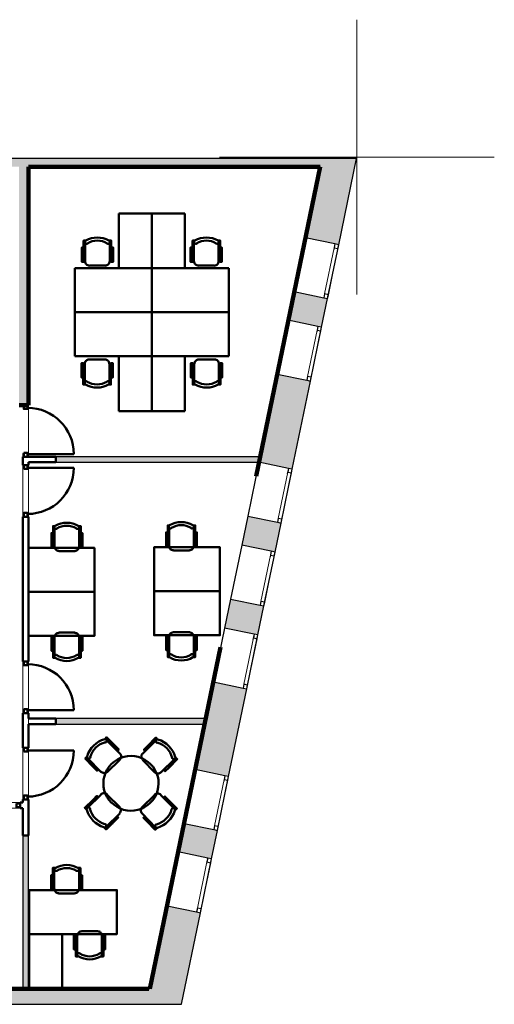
# Model space of a CAD drawing. Header units: metres. Extents: x -1 to 430, y -6 to 34.
# Tile 15 of 15: x 421 to 430, y 13 to 31. Entities that reach past the tile are written whole.
import ezdxf

# ---------------------------------------------------------------- set-up
doc = ezdxf.new("R2010")
doc.units = ezdxf.units.M
for name, pattern in [('CONTINUA', [0]), ('PUNKT', [6.35, 0, -6.35]), ('VERDECKT', [9.525, 6.35, -3.175])]:
    doc.linetypes.add(name, pattern=pattern)
for name, color, linetype, lineweight in [('3D P1 MURS EXISTENTS', 7, 'CONTINUA', 25), ('3D P1 MURS NOUS', 7, 'CONTINUA', 25), ('P1  REVESTIMENT pintat (blau fosc)', 7, 'CONTINUA', 25), ('P1 ESCALES 2D', 7, 'CONTINUA', 25), ('P1 MOBLES', 7, 'CONTINUA', 25), ('P1 REVESTIMENT  enguixat i pintat (lila)', 7, 'CONTINUA', 25)]:
    doc.layers.add(name, color=color, linetype=linetype, lineweight=lineweight)

# ---------------------------------------------------------------- blocks, each defined once
blk = doc.blocks.new('OBJETO_COMPLEJO_2')
at = {"layer": 'P1 MOBLES', "color": 202, "linetype": 'CONTINUA', "lineweight": 50, "transparency": 33554687}
for p, q in [((421.974, 14.94), (421.974, 15.295)), ((422.427, 15.295), (422.427, 14.94)), ((421.949, 15.058), (421.974, 15.058)), ((422.453, 15.058), (422.427, 15.058)), ((422.347, 14.859), (422.055, 14.859)), ((422.474, 14.169), (422.762, 14.169)), ((422.393, 13.738), (422.393, 14.089)), ((422.842, 14.089), (422.842, 13.738)), ((422.368, 13.97), (422.393, 13.97)), ((422.872, 13.97), (422.842, 13.97))]:
    blk.add_line(p, q, dxfattribs=at)
for points in [[(421.949, 15.189), (421.919, 15.189), (421.919, 14.927), (421.949, 14.927), (421.949, 15.321), (421.991, 15.321)], [(421.992, 15.324), (421.988, 15.32), (421.984, 15.315), (421.981, 15.31), (421.979, 15.304), (421.978, 15.298), (421.979, 15.292), (421.981, 15.286), (421.984, 15.28), (421.988, 15.275), (421.992, 15.271), (421.998, 15.268), (422.004, 15.266), (422.01, 15.266), (422.016, 15.266), (422.022, 15.268), (422.027, 15.271)], [(422.382, 15.271), (422.388, 15.268), (422.394, 15.266), (422.4, 15.266), (422.406, 15.266), (422.412, 15.268), (422.417, 15.271), (422.422, 15.275), (422.426, 15.28), (422.429, 15.286), (422.431, 15.292), (422.431, 15.298), (422.431, 15.304), (422.429, 15.31), (422.426, 15.315), (422.422, 15.32), (422.417, 15.324)], [(422.453, 15.189), (422.482, 15.189), (422.482, 14.927), (422.453, 14.927), (422.453, 15.321), (422.414, 15.321)], [(421.978, 14.942), (421.98, 14.926), (421.985, 14.911), (421.992, 14.898), (422.001, 14.886), (422.013, 14.877), (422.026, 14.87), (422.041, 14.865), (422.057, 14.864)], [(422.349, 14.864), (422.365, 14.865), (422.379, 14.87), (422.393, 14.877), (422.404, 14.886), (422.414, 14.898), (422.421, 14.911), (422.426, 14.926), (422.427, 14.942)], [(422.477, 14.17), (422.461, 14.168), (422.447, 14.164), (422.433, 14.156), (422.422, 14.147), (422.412, 14.135), (422.405, 14.122), (422.4, 14.107), (422.399, 14.091)], [(422.843, 14.091), (422.842, 14.107), (422.837, 14.122), (422.83, 14.135), (422.82, 14.147), (422.809, 14.156), (422.795, 14.164), (422.781, 14.168), (422.765, 14.17)], [(422.368, 13.839), (422.334, 13.839), (422.334, 14.102), (422.368, 14.102), (422.368, 13.712), (422.406, 13.712)], [(422.872, 13.839), (422.901, 13.839), (422.901, 14.102), (422.872, 14.102), (422.872, 13.712), (422.829, 13.712)], [(422.443, 13.767), (422.438, 13.77), (422.432, 13.771), (422.426, 13.772), (422.42, 13.771), (422.414, 13.769), (422.409, 13.766), (422.404, 13.762), (422.4, 13.757), (422.397, 13.752), (422.395, 13.746), (422.395, 13.74), (422.395, 13.734), (422.397, 13.728), (422.4, 13.722), (422.404, 13.718), (422.409, 13.714)], [(422.833, 13.714), (422.838, 13.718), (422.842, 13.722), (422.845, 13.728), (422.847, 13.734), (422.847, 13.74), (422.847, 13.746), (422.845, 13.752), (422.842, 13.757), (422.838, 13.762), (422.833, 13.766), (422.828, 13.769), (422.822, 13.771), (422.816, 13.772), (422.81, 13.771), (422.804, 13.77), (422.799, 13.767)]]:
    blk.add_lwpolyline(points, dxfattribs=at)
for points in [[(421.517, 14.118), (423.117, 14.118), (423.117, 14.919), (421.517, 14.919), (421.517, 14.118)], [(422.118, 13.119), (421.517, 13.119), (421.517, 14.118), (422.118, 14.118), (422.118, 13.119)]]:
    blk.add_lwpolyline(points, close=True, dxfattribs=at)
for centre, radius, start, end in [((422.205, 14.959), 0.417, 59.5741, 120.4448), ((422.205, 14.98), 0.34, 58.2582, 121.7646), ((422.621, 14.074), 0.417, 239.5736, 300.4455), ((422.621, 14.053), 0.34, 238.2581, 301.7651)]:
    blk.add_arc(centre, radius, start, end, dxfattribs=at)
blk = doc.blocks.new('OBJETO_COMPLEJO_3')
at = {"layer": 'P1 MOBLES', "color": 202, "linetype": 'CONTINUA', "lineweight": 50, "transparency": 33554687}
for p, q in [((424.066, 21.175), (424.066, 21.526)), ((424.515, 21.526), (424.515, 21.175)), ((424.041, 21.294), (424.066, 21.294)), ((424.544, 21.294), (424.515, 21.294)), ((424.439, 21.095), (424.147, 21.095))]:
    blk.add_line(p, q, dxfattribs=at)
for points in [[(424.041, 21.425), (424.011, 21.425), (424.011, 21.162), (424.041, 21.162), (424.041, 21.552), (424.079, 21.552)], [(424.075, 21.556), (424.07, 21.552), (424.066, 21.547), (424.064, 21.542), (424.062, 21.536), (424.061, 21.53), (424.062, 21.524), (424.063, 21.518), (424.066, 21.512), (424.07, 21.508), (424.075, 21.504), (424.081, 21.501), (424.086, 21.499), (424.092, 21.498), (424.098, 21.499), (424.104, 21.5), (424.11, 21.503)], [(424.465, 21.503), (424.471, 21.5), (424.477, 21.499), (424.483, 21.498), (424.489, 21.499), (424.495, 21.501), (424.5, 21.504), (424.505, 21.508), (424.509, 21.512), (424.512, 21.518), (424.514, 21.524), (424.514, 21.53), (424.514, 21.536), (424.512, 21.542), (424.509, 21.547), (424.505, 21.552), (424.5, 21.556)], [(424.544, 21.425), (424.574, 21.425), (424.574, 21.162), (424.544, 21.162), (424.544, 21.552), (424.502, 21.552)], [(424.065, 21.179), (424.067, 21.163), (424.072, 21.148), (424.079, 21.135), (424.088, 21.123), (424.1, 21.114), (424.113, 21.106), (424.128, 21.102), (424.144, 21.1)], [(424.436, 21.1), (424.452, 21.102), (424.466, 21.106), (424.48, 21.114), (424.491, 21.123), (424.501, 21.135), (424.508, 21.148), (424.513, 21.163), (424.514, 21.179)]]:
    blk.add_lwpolyline(points, dxfattribs=at)
blk.add_lwpolyline([(424.993, 20.354), (423.792, 20.354), (423.792, 21.154), (424.993, 21.154), (424.993, 20.354)], close=True, dxfattribs=at)
for centre, radius, start, end in [((424.288, 21.196), 0.417, 59.5738, 120.4458), ((424.288, 21.217), 0.34, 58.2581, 121.7649)]:
    blk.add_arc(centre, radius, start, end, dxfattribs=at)
blk = doc.blocks.new('OBJETO_COMPLEJO_4')
at = {"layer": 'P1 MOBLES', "color": 202, "linetype": 'CONTINUA', "lineweight": 50, "transparency": 33554687}
for p, q in [((424.066, 19.533), (424.066, 19.181)), ((424.439, 19.613), (424.147, 19.613)), ((424.515, 19.181), (424.515, 19.533)), ((424.041, 19.414), (424.066, 19.414)), ((424.544, 19.414), (424.515, 19.414))]:
    blk.add_line(p, q, dxfattribs=at)
blk.add_lwpolyline([(424.993, 20.354), (423.792, 20.354), (423.792, 19.554), (424.993, 19.554), (424.993, 20.354)], close=True, dxfattribs=at)
for points in [[(424.041, 19.283), (424.011, 19.283), (424.011, 19.545), (424.041, 19.545), (424.041, 19.156), (424.079, 19.156)], [(424.065, 19.529), (424.067, 19.545), (424.072, 19.56), (424.079, 19.573), (424.088, 19.585), (424.1, 19.594), (424.113, 19.601), (424.128, 19.606), (424.144, 19.608)], [(424.436, 19.608), (424.452, 19.606), (424.466, 19.601), (424.48, 19.594), (424.491, 19.585), (424.501, 19.573), (424.508, 19.56), (424.513, 19.545), (424.514, 19.529)], [(424.544, 19.283), (424.574, 19.283), (424.574, 19.545), (424.544, 19.545), (424.544, 19.156), (424.502, 19.156)], [(424.075, 19.152), (424.07, 19.156), (424.066, 19.16), (424.064, 19.166), (424.062, 19.172), (424.061, 19.178), (424.062, 19.184), (424.063, 19.19), (424.066, 19.195), (424.07, 19.2), (424.075, 19.204), (424.081, 19.207), (424.086, 19.209), (424.092, 19.21), (424.098, 19.209), (424.104, 19.208), (424.11, 19.205)], [(424.465, 19.205), (424.471, 19.208), (424.477, 19.209), (424.483, 19.21), (424.489, 19.209), (424.495, 19.207), (424.5, 19.204), (424.505, 19.2), (424.509, 19.195), (424.512, 19.19), (424.514, 19.184), (424.514, 19.178), (424.514, 19.172), (424.512, 19.166), (424.509, 19.16), (424.505, 19.156), (424.5, 19.152)]]:
    blk.add_lwpolyline(points, dxfattribs=at)
for centre, radius, start, end in [((424.288, 19.491), 0.34, 238.2351, 301.7419), ((424.288, 19.512), 0.417, 239.5542, 300.4262)]:
    blk.add_arc(centre, radius, start, end, dxfattribs=at)
blk = doc.blocks.new('OBJETO_COMPLEJO_5')
at = {"layer": 'P1 MOBLES', "color": 202, "linetype": 'CONTINUA', "lineweight": 50, "transparency": 33554687}
for p, q in [((421.981, 21.164), (421.981, 21.515)), ((422.43, 21.515), (422.43, 21.164)), ((421.956, 21.283), (421.981, 21.283)), ((422.459, 21.283), (422.43, 21.283)), ((422.354, 21.084), (422.062, 21.084))]:
    blk.add_line(p, q, dxfattribs=at)
for points in [[(421.956, 21.414), (421.926, 21.414), (421.926, 21.151), (421.956, 21.151), (421.956, 21.541), (421.994, 21.541)], [(421.99, 21.545), (421.985, 21.541), (421.981, 21.536), (421.979, 21.531), (421.977, 21.525), (421.976, 21.519), (421.977, 21.513), (421.978, 21.507), (421.981, 21.501), (421.985, 21.496), (421.99, 21.493), (421.996, 21.49), (422.001, 21.488), (422.007, 21.487), (422.013, 21.488), (422.019, 21.489), (422.025, 21.492)], [(422.38, 21.492), (422.386, 21.489), (422.392, 21.488), (422.398, 21.487), (422.404, 21.488), (422.41, 21.49), (422.415, 21.493), (422.42, 21.496), (422.424, 21.501), (422.427, 21.507), (422.429, 21.513), (422.429, 21.519), (422.429, 21.525), (422.427, 21.531), (422.424, 21.536), (422.42, 21.541), (422.415, 21.545)], [(422.459, 21.414), (422.489, 21.414), (422.489, 21.151), (422.459, 21.151), (422.459, 21.541), (422.417, 21.541)], [(421.98, 21.167), (421.982, 21.152), (421.987, 21.137), (421.994, 21.124), (422.003, 21.112), (422.015, 21.103), (422.028, 21.095), (422.043, 21.091), (422.059, 21.089)], [(422.351, 21.089), (422.367, 21.091), (422.381, 21.095), (422.395, 21.103), (422.406, 21.112), (422.416, 21.124), (422.423, 21.137), (422.428, 21.152), (422.429, 21.167)]]:
    blk.add_lwpolyline(points, dxfattribs=at)
blk.add_lwpolyline([(422.708, 20.343), (421.507, 20.343), (421.507, 21.143), (422.708, 21.143), (422.708, 20.343)], close=True, dxfattribs=at)
for centre, radius, start, end in [((422.203, 21.185), 0.417, 59.5738, 120.4458), ((422.203, 21.206), 0.34, 58.2581, 121.7649)]:
    blk.add_arc(centre, radius, start, end, dxfattribs=at)
blk = doc.blocks.new('OBJETO_COMPLEJO_6')
at = {"layer": 'P1 MOBLES', "color": 202, "linetype": 'CONTINUA', "lineweight": 50, "transparency": 33554687}
for p, q in [((422.354, 19.602), (422.062, 19.602)), ((421.956, 19.403), (421.981, 19.403)), ((421.981, 19.522), (421.981, 19.17)), ((422.43, 19.17), (422.43, 19.522)), ((422.459, 19.403), (422.43, 19.403))]:
    blk.add_line(p, q, dxfattribs=at)
blk.add_lwpolyline([(422.708, 20.343), (421.507, 20.343), (421.507, 19.543), (422.708, 19.543), (422.708, 20.343)], close=True, dxfattribs=at)
for points in [[(421.956, 19.272), (421.926, 19.272), (421.926, 19.534), (421.956, 19.534), (421.956, 19.145), (421.994, 19.145)], [(421.98, 19.518), (421.982, 19.534), (421.987, 19.549), (421.994, 19.562), (422.003, 19.574), (422.015, 19.583), (422.028, 19.59), (422.043, 19.595), (422.059, 19.596)], [(422.351, 19.596), (422.367, 19.595), (422.381, 19.59), (422.395, 19.583), (422.406, 19.574), (422.416, 19.562), (422.423, 19.549), (422.428, 19.534), (422.429, 19.518)], [(422.459, 19.272), (422.489, 19.272), (422.489, 19.534), (422.459, 19.534), (422.459, 19.145), (422.417, 19.145)], [(421.99, 19.14), (421.985, 19.145), (421.981, 19.149), (421.979, 19.155), (421.977, 19.161), (421.976, 19.167), (421.977, 19.173), (421.978, 19.179), (421.981, 19.184), (421.985, 19.189), (421.99, 19.193), (421.996, 19.196), (422.001, 19.198), (422.007, 19.199), (422.013, 19.198), (422.019, 19.196), (422.025, 19.194)], [(422.38, 19.194), (422.386, 19.196), (422.392, 19.198), (422.398, 19.199), (422.404, 19.198), (422.41, 19.196), (422.415, 19.193), (422.42, 19.189), (422.424, 19.184), (422.427, 19.179), (422.429, 19.173), (422.429, 19.167), (422.429, 19.161), (422.427, 19.155), (422.424, 19.149), (422.42, 19.145), (422.415, 19.14)]]:
    blk.add_lwpolyline(points, dxfattribs=at)
for centre, radius, start, end in [((422.203, 19.48), 0.34, 238.2351, 301.7419), ((422.203, 19.501), 0.417, 239.5542, 300.4262)]:
    blk.add_arc(centre, radius, start, end, dxfattribs=at)

msp = doc.modelspace()

# ---------------------------------------------------------------- hatches: boundary and pattern name
at = {"layer": '3D P1 MURS EXISTENTS', "linetype": 'CONTINUA', "lineweight": 18, "true_color": 0xa0a0a0, "transparency": 33554687}
for points in [[(426.846, 28.228), (401.29, 28.228), (401.261, 28.078), (426.815, 28.078)], [(426.846, 28.228), (426.846, 28.228), (426.815, 28.078), (426.815, 28.078), (426.547, 26.784), (427.154, 26.658), (427.48, 28.228), (426.846, 28.228)], [(421.507, 23.741), (421.507, 28.078), (421.337, 28.078), (421.337, 23.741)], [(426.951, 25.679), (426.344, 25.805), (426.236, 25.284), (426.843, 25.158)], [(425.701, 22.701), (426.308, 22.575), (426.64, 24.179), (426.033, 24.305)], [(426.105, 21.596), (425.498, 21.722), (425.388, 21.192), (425.995, 21.067)], [(425.076, 19.685), (425.683, 19.559), (425.792, 20.087), (425.185, 20.213)], [(425.48, 18.58), (424.873, 18.706), (424.542, 17.11), (425.149, 16.984)], [(424.232, 15.612), (424.839, 15.486), (424.946, 16.005), (424.339, 16.13)], [(424.291, 12.841), (424.636, 14.507), (424.029, 14.632), (423.657, 12.841)], [(398.242, 12.841), (423.657, 12.841), (423.716, 13.121), (398.297, 13.121)]]:
    msp.add_hatch(color=253, dxfattribs=at).paths.add_polyline_path(points)
at = {"layer": '3D P1 MURS NOUS', "linetype": 'CONTINUA', "lineweight": 18, "true_color": 0x006e00, "transparency": 33554687}
for points in [[(422.007, 22.701), (425.701, 22.701), (425.722, 22.801), (422.007, 22.801)], [(422.007, 17.939), (424.714, 17.939), (424.735, 18.039), (422.007, 18.039)], [(421.407, 15.912), (421.407, 13.121), (421.507, 13.121), (421.507, 15.912)]]:
    msp.add_hatch(color=96, dxfattribs=at).paths.add_polyline_path(points)

# ---------------------------------------------------------------- linework, layer by layer
at = {"layer": '3D P1 MURS EXISTENTS', "color": 7, "linetype": 'CONTINUA', "lineweight": 25, "transparency": 33554687}
for p, q in [((426.846, 28.228), (401.29, 28.228)), ((427.48, 28.228), (426.846, 28.228)), ((426.846, 28.228), (426.846, 28.228)), ((427.154, 26.658), (427.48, 28.228)), ((421.507, 23.741), (421.507, 28.078)), ((421.507, 28.078), (426.815, 28.078)), ((426.815, 28.078), (426.547, 26.784)), ((426.547, 26.784), (426.344, 25.805)), ((427.086, 26.672), (426.547, 26.784)), ((426.951, 25.679), (427.154, 26.658)), ((427.154, 26.658), (427.086, 26.672)), ((426.344, 25.805), (426.236, 25.284)), ((426.344, 25.805), (426.883, 25.693)), ((426.843, 25.158), (426.951, 25.679)), ((426.883, 25.693), (426.951, 25.679)), ((426.236, 25.284), (426.033, 24.305)), ((426.775, 25.172), (426.236, 25.284)), ((426.64, 24.179), (426.843, 25.158)), ((426.843, 25.158), (426.775, 25.172)), ((426.033, 24.305), (425.701, 22.701)), ((426.033, 24.305), (426.572, 24.193)), ((426.572, 24.193), (426.64, 24.179)), ((426.308, 22.575), (426.64, 24.179)), ((421.337, 23.741), (421.507, 23.741)), ((425.701, 22.701), (425.498, 21.722)), ((426.239, 22.589), (425.701, 22.701)), ((426.105, 21.596), (426.308, 22.575)), ((426.308, 22.575), (426.239, 22.589)), ((425.498, 21.722), (425.388, 21.192)), ((425.498, 21.722), (426.037, 21.61)), ((425.995, 21.067), (426.105, 21.596)), ((426.037, 21.61), (426.105, 21.596)), ((425.388, 21.192), (425.185, 20.213)), ((425.927, 21.081), (425.388, 21.192)), ((425.792, 20.087), (425.995, 21.067)), ((425.995, 21.067), (425.927, 21.081)), ((425.185, 20.213), (425.076, 19.685)), ((425.185, 20.213), (425.724, 20.102)), ((425.683, 19.559), (425.792, 20.087)), ((425.724, 20.102), (425.792, 20.087)), ((425.076, 19.685), (424.873, 18.706)), ((425.614, 19.573), (425.076, 19.685)), ((425.48, 18.58), (425.683, 19.559)), ((425.683, 19.559), (425.614, 19.573)), ((424.873, 18.706), (424.542, 17.11)), ((424.873, 18.706), (425.412, 18.594)), ((425.149, 16.984), (425.48, 18.58)), ((425.412, 18.594), (425.48, 18.58)), ((424.542, 17.11), (424.339, 16.13)), ((425.081, 16.998), (424.542, 17.11)), ((424.946, 16.005), (425.149, 16.984)), ((425.149, 16.984), (425.081, 16.998)), ((424.339, 16.13), (424.232, 15.612)), ((424.339, 16.13), (424.878, 16.019)), ((424.839, 15.486), (424.946, 16.005)), ((424.878, 16.019), (424.946, 16.005)), ((424.232, 15.612), (424.029, 14.632)), ((424.77, 15.5), (424.232, 15.612)), ((424.636, 14.507), (424.839, 15.486)), ((424.839, 15.486), (424.77, 15.5)), ((424.029, 14.632), (423.716, 13.121)), ((424.029, 14.632), (424.567, 14.521)), ((424.567, 14.521), (424.636, 14.507)), ((424.291, 12.841), (424.636, 14.507)), ((423.716, 13.121), (398.297, 13.121)), ((398.242, 12.841), (423.657, 12.841)), ((423.657, 12.841), (424.291, 12.841))]:
    msp.add_line(p, q, dxfattribs=at)
at = {"layer": '3D P1 MURS EXISTENTS', "color": 7, "linetype": 'PUNKT', "lineweight": 25, "transparency": 33554687}
for p, q in [((427.086, 26.672), (426.883, 25.693)), ((426.951, 25.679), (427.154, 26.658)), ((427.154, 26.658), (427.086, 26.672)), ((426.883, 25.693), (426.951, 25.679)), ((426.775, 25.172), (426.572, 24.193)), ((426.64, 24.179), (426.843, 25.158)), ((426.843, 25.158), (426.775, 25.172)), ((426.572, 24.193), (426.64, 24.179)), ((426.239, 22.589), (426.037, 21.61)), ((426.105, 21.596), (426.308, 22.575)), ((426.308, 22.575), (426.239, 22.589)), ((426.037, 21.61), (426.105, 21.596)), ((425.927, 21.081), (425.724, 20.102)), ((425.792, 20.087), (425.995, 21.067)), ((425.995, 21.067), (425.927, 21.081)), ((425.724, 20.102), (425.792, 20.087)), ((425.614, 19.573), (425.412, 18.594)), ((425.48, 18.58), (425.683, 19.559)), ((425.683, 19.559), (425.614, 19.573)), ((425.412, 18.594), (425.48, 18.58)), ((425.081, 16.998), (424.878, 16.019)), ((424.946, 16.005), (425.149, 16.984)), ((425.149, 16.984), (425.081, 16.998)), ((424.878, 16.019), (424.946, 16.005)), ((424.77, 15.5), (424.567, 14.521)), ((424.636, 14.507), (424.839, 15.486)), ((424.839, 15.486), (424.77, 15.5)), ((424.567, 14.521), (424.636, 14.507))]:
    msp.add_line(p, q, dxfattribs=at)
at = {"layer": '3D P1 MURS EXISTENTS', "color": 40, "linetype": 'CONTINUA', "lineweight": 18, "transparency": 33554687}
for points in [[(426.966, 25.748), (427.14, 26.59), (427.071, 26.604), (426.897, 25.762), (426.966, 25.748)], [(426.655, 24.248), (426.829, 25.09), (426.761, 25.104), (426.586, 24.262), (426.655, 24.248)], [(426.119, 21.664), (426.294, 22.507), (426.225, 22.521), (426.051, 21.679), (426.119, 21.664)], [(425.807, 20.156), (425.981, 20.998), (425.913, 21.012), (425.738, 20.17), (425.807, 20.156)], [(425.494, 18.648), (425.669, 19.491), (425.6, 19.505), (425.426, 18.663), (425.494, 18.648)], [(424.961, 16.073), (425.135, 16.915), (425.067, 16.93), (424.892, 16.087), (424.961, 16.073)], [(424.65, 14.575), (424.825, 15.417), (424.756, 15.431), (424.582, 14.589), (424.65, 14.575)]]:
    msp.add_lwpolyline(points, close=True, dxfattribs=at)
at = {"layer": '3D P1 MURS EXISTENTS', "color": 7, "linetype": 'CONTINUA', "lineweight": 25, "transparency": 33554687}
for points in [[(427.14, 26.59), (427.154, 26.658), (427.086, 26.672), (427.071, 26.604), (427.14, 26.59)], [(426.951, 25.679), (426.966, 25.748), (426.897, 25.762), (426.883, 25.693), (426.951, 25.679)], [(426.829, 25.09), (426.843, 25.158), (426.775, 25.172), (426.761, 25.104), (426.829, 25.09)], [(426.64, 24.179), (426.655, 24.248), (426.586, 24.262), (426.572, 24.193), (426.64, 24.179)], [(426.294, 22.507), (426.308, 22.575), (426.239, 22.589), (426.225, 22.521), (426.294, 22.507)], [(426.105, 21.596), (426.119, 21.664), (426.051, 21.679), (426.037, 21.61), (426.105, 21.596)], [(425.981, 20.998), (425.995, 21.067), (425.927, 21.081), (425.913, 21.012), (425.981, 20.998)], [(425.792, 20.087), (425.807, 20.156), (425.738, 20.17), (425.724, 20.102), (425.792, 20.087)], [(425.669, 19.491), (425.683, 19.559), (425.614, 19.573), (425.6, 19.505), (425.669, 19.491)], [(425.48, 18.58), (425.494, 18.648), (425.426, 18.663), (425.412, 18.594), (425.48, 18.58)], [(425.135, 16.915), (425.149, 16.984), (425.081, 16.998), (425.067, 16.93), (425.135, 16.915)], [(424.946, 16.005), (424.961, 16.073), (424.892, 16.087), (424.878, 16.019), (424.946, 16.005)], [(424.825, 15.417), (424.839, 15.486), (424.77, 15.5), (424.756, 15.431), (424.825, 15.417)], [(424.636, 14.507), (424.65, 14.575), (424.582, 14.589), (424.567, 14.521), (424.636, 14.507)]]:
    msp.add_lwpolyline(points, close=True, dxfattribs=at)
at = {"layer": '3D P1 MURS NOUS', "color": 4, "linetype": 'CONTINUA', "lineweight": 50, "transparency": 33554687}
for p, q in [((421.407, 22.801), (421.507, 22.801)), ((421.407, 22.801), (421.407, 22.651)), ((421.492, 22.851), (422.332, 22.851)), ((422.007, 22.801), (421.507, 22.801)), ((422.007, 22.701), (422.007, 22.801)), ((421.507, 22.651), (421.407, 22.651)), ((421.492, 22.601), (422.332, 22.601)), ((421.507, 22.701), (422.007, 22.701)), ((421.507, 22.651), (421.507, 22.701)), ((421.407, 21.711), (421.507, 21.711)), ((421.407, 21.711), (421.407, 19.079)), ((421.507, 19.079), (421.507, 21.711)), ((421.507, 19.079), (421.407, 19.079)), ((421.407, 18.139), (421.507, 18.139)), ((421.407, 18.139), (421.407, 17.509)), ((421.492, 18.189), (422.332, 18.189)), ((421.507, 18.039), (421.507, 18.139)), ((422.007, 18.039), (421.507, 18.039)), ((421.507, 17.939), (422.007, 17.939)), ((421.507, 17.509), (421.507, 17.939)), ((422.007, 17.939), (422.007, 18.039)), ((421.507, 17.509), (421.407, 17.509)), ((421.492, 17.459), (422.332, 17.459)), ((421.357, 16.409), (421.357, 16.509)), ((421.407, 16.509), (421.357, 16.509)), ((421.407, 16.569), (421.507, 16.569)), ((421.407, 16.569), (421.407, 16.509)), ((421.507, 15.912), (421.507, 16.569)), ((421.357, 16.409), (421.407, 16.409)), ((421.407, 16.409), (421.407, 15.912)), ((421.407, 15.912), (421.507, 15.912))]:
    msp.add_line(p, q, dxfattribs=at)
at = {"layer": '3D P1 MURS NOUS', "color": 7, "linetype": 'CONTINUA', "lineweight": 25, "transparency": 33554687}
for p, q in [((425.722, 22.801), (422.007, 22.801)), ((422.007, 22.801), (422.007, 22.701)), ((425.701, 22.701), (425.722, 22.801)), ((422.007, 22.701), (425.701, 22.701)), ((424.735, 18.039), (422.007, 18.039)), ((422.007, 18.039), (422.007, 17.939)), ((422.007, 17.939), (424.714, 17.939)), ((424.714, 17.939), (424.735, 18.039)), ((421.407, 15.912), (421.407, 13.121)), ((421.507, 15.912), (421.407, 15.912)), ((421.507, 13.121), (421.507, 15.912)), ((421.407, 13.121), (421.507, 13.121))]:
    msp.add_line(p, q, dxfattribs=at)
at = {"layer": '3D P1 MURS NOUS', "color": 4, "linetype": 'CONTINUA', "lineweight": 50, "transparency": 33554687}
for points in [[(421.422, 23.741), (421.422, 23.671), (421.492, 23.671), (421.492, 23.741), (421.422, 23.741)], [(421.422, 22.871), (421.422, 22.801), (421.492, 22.801), (421.492, 22.871), (421.422, 22.871)], [(421.422, 22.581), (421.422, 22.651), (421.492, 22.651), (421.492, 22.581), (421.422, 22.581)], [(421.422, 21.711), (421.422, 21.781), (421.492, 21.781), (421.492, 21.711), (421.422, 21.711)], [(421.422, 19.079), (421.422, 19.009), (421.492, 19.009), (421.492, 19.079), (421.422, 19.079)], [(421.422, 18.209), (421.422, 18.139), (421.492, 18.139), (421.492, 18.209), (421.422, 18.209)], [(421.422, 17.439), (421.422, 17.509), (421.492, 17.509), (421.492, 17.439), (421.422, 17.439)], [(421.287, 16.494), (421.357, 16.494), (421.357, 16.424), (421.287, 16.424), (421.287, 16.494)], [(421.422, 16.569), (421.422, 16.639), (421.492, 16.639), (421.492, 16.569), (421.422, 16.569)]]:
    msp.add_lwpolyline(points, close=True, dxfattribs=at)
for centre, start, end in [((421.492, 22.851), 0, 90), ((421.492, 22.601), 270, 0), ((421.492, 18.189), 0, 90), ((421.492, 17.459), 270, 0)]:
    msp.add_arc(centre, 0.84, start, end, dxfattribs=at)
at = {"layer": 'P1  REVESTIMENT pintat (blau fosc)', "color": 180, "linetype": 'VERDECKT', "lineweight": 13, "transparency": 33554687}
for p, q in [((421.407, 16.509), (421.407, 23.741)), ((421.507, 23.741), (421.507, 22.801)), ((421.507, 22.801), (422.007, 22.801)), ((422.007, 22.701), (421.507, 22.701)), ((421.507, 22.701), (421.507, 21.711)), ((421.507, 21.711), (421.507, 19.065)), ((421.507, 19.065), (421.507, 15.912)), ((409.695, 16.509), (421.407, 16.509)), ((421.407, 16.409), (418.597, 16.409)), ((421.407, 15.912), (421.407, 16.409))]:
    msp.add_line(p, q, dxfattribs=at)
at = {"layer": 'P1  REVESTIMENT pintat (blau fosc)', "color": 180, "linetype": 'CONTINUA', "lineweight": 13, "transparency": 33554687}
for p, q in [((425.722, 22.801), (422.007, 22.801)), ((422.007, 22.701), (425.701, 22.701)), ((422.007, 18.039), (424.735, 18.039)), ((422.007, 17.939), (424.714, 17.939)), ((421.407, 15.912), (421.407, 13.121)), ((421.507, 15.912), (421.507, 13.121))]:
    msp.add_line(p, q, dxfattribs=at)
at = {"layer": 'P1 ESCALES 2D', "color": 52, "linetype": 'CONTINUA', "lineweight": 13, "transparency": 33554687}
for p, q in [((427.486, 30.752), (427.486, 25.752)), ((424.986, 28.252), (429.986, 28.252))]:
    msp.add_line(p, q, dxfattribs=at)
at = {"layer": 'P1 MOBLES', "color": 202, "linetype": 'CONTINUA', "lineweight": 50, "transparency": 33554687}
for p, q in [((422.539, 26.358), (422.539, 26.71)), ((422.988, 26.71), (422.988, 26.358)), ((424.518, 26.71), (424.518, 26.358)), ((424.967, 26.358), (424.967, 26.71)), ((422.51, 26.477), (422.539, 26.477)), ((423.013, 26.477), (422.988, 26.477)), ((424.493, 26.477), (424.518, 26.477)), ((424.997, 26.477), (424.967, 26.477)), ((423.753, 26.229), (422.353, 26.229)), ((422.353, 26.229), (422.353, 25.429)), ((422.908, 26.278), (422.62, 26.278)), ((423.753, 25.429), (423.753, 26.229)), ((423.753, 25.429), (423.753, 26.229)), ((423.753, 26.229), (425.153, 26.229)), ((424.599, 26.278), (424.887, 26.278)), ((425.153, 26.229), (425.153, 25.429)), ((422.353, 25.429), (423.753, 25.429)), ((422.353, 24.629), (422.353, 25.429)), ((422.353, 25.429), (423.753, 25.429)), ((423.753, 25.429), (423.753, 24.629)), ((423.753, 25.429), (423.753, 24.629)), ((425.153, 25.429), (423.753, 25.429)), ((425.153, 25.429), (423.753, 25.429)), ((425.153, 24.629), (425.153, 25.429)), ((423.753, 24.629), (422.353, 24.629)), ((422.902, 24.572), (422.614, 24.572)), ((423.753, 24.629), (425.153, 24.629)), ((424.604, 24.572), (424.892, 24.572)), ((422.504, 24.373), (422.534, 24.373)), ((422.534, 24.491), (422.534, 24.14)), ((422.983, 24.14), (422.983, 24.491)), ((423.008, 24.373), (422.983, 24.373)), ((424.498, 24.373), (424.524, 24.373)), ((424.524, 24.14), (424.524, 24.491)), ((424.972, 24.491), (424.972, 24.14)), ((425.002, 24.373), (424.972, 24.373)), ((422.924, 17.651), (423.173, 17.403)), ((423.583, 17.4), (423.834, 17.645)), ((423.077, 17.546), (423.053, 17.523)), ((423.61, 17.469), (423.628, 17.451)), ((423.679, 17.543), (423.703, 17.52)), ((422.829, 17.065), (422.583, 17.316)), ((423.173, 17.289), (422.942, 17.065)), ((423.805, 17.059), (423.583, 17.286)), ((424.17, 17.304), (423.918, 17.059)), ((422.685, 17.16), (422.712, 17.187)), ((422.76, 17.091), (422.778, 17.109)), ((424.065, 17.151), (424.041, 17.175)), ((422.577, 16.406), (422.826, 16.654)), ((422.682, 16.559), (422.706, 16.535)), ((422.939, 16.654), (423.167, 16.427)), ((423.577, 16.424), (423.802, 16.648)), ((423.915, 16.648), (424.164, 16.394)), ((423.987, 16.619), (423.969, 16.601)), ((424.062, 16.55), (424.038, 16.526)), ((423.167, 16.313), (422.913, 16.065)), ((423.822, 16.059), (423.577, 16.31)), ((423.043, 16.121), (423.031, 16.133)), ((423.068, 16.167), (423.041, 16.193)), ((423.137, 16.241), (423.119, 16.259)), ((423.67, 16.164), (423.694, 16.187)), ((423.049, 16.115), (423.049, 16.115))]:
    msp.add_line(p, q, dxfattribs=at)
for points in [[(423.152, 27.228), (423.753, 27.228), (423.753, 26.229), (423.152, 26.229), (423.152, 27.228)], [(424.354, 27.228), (423.753, 27.228), (423.753, 26.229), (424.354, 26.229), (424.354, 27.228)], [(423.152, 23.63), (423.753, 23.63), (423.753, 24.629), (423.152, 24.629), (423.152, 23.63)], [(424.354, 23.63), (423.753, 23.63), (423.753, 24.629), (424.354, 24.629), (424.354, 23.63)]]:
    msp.add_lwpolyline(points, close=True, dxfattribs=at)
for points in [[(422.51, 26.608), (422.48, 26.608), (422.48, 26.346), (422.51, 26.346), (422.51, 26.735), (422.552, 26.735)], [(422.548, 26.733), (422.543, 26.729), (422.539, 26.725), (422.536, 26.719), (422.534, 26.713), (422.534, 26.707), (422.534, 26.701), (422.536, 26.695), (422.539, 26.69), (422.543, 26.685), (422.548, 26.681), (422.553, 26.678), (422.559, 26.676), (422.565, 26.675), (422.571, 26.676), (422.577, 26.677), (422.583, 26.68)], [(422.938, 26.68), (422.943, 26.677), (422.949, 26.676), (422.956, 26.675), (422.962, 26.676), (422.967, 26.678), (422.973, 26.681), (422.977, 26.685), (422.981, 26.69), (422.984, 26.695), (422.986, 26.701), (422.987, 26.707), (422.986, 26.713), (422.984, 26.719), (422.981, 26.725), (422.978, 26.729), (422.973, 26.733)], [(423.013, 26.608), (423.047, 26.608), (423.047, 26.346), (423.013, 26.346), (423.013, 26.735), (422.975, 26.735)], [(424.493, 26.608), (424.459, 26.608), (424.459, 26.346), (424.493, 26.346), (424.493, 26.735), (424.531, 26.735)], [(424.569, 26.68), (424.563, 26.677), (424.557, 26.676), (424.551, 26.675), (424.545, 26.676), (424.539, 26.678), (424.534, 26.681), (424.529, 26.685), (424.525, 26.69), (424.522, 26.695), (424.52, 26.701), (424.52, 26.707), (424.52, 26.713), (424.522, 26.719), (424.525, 26.725), (424.529, 26.729), (424.534, 26.733)], [(424.959, 26.733), (424.964, 26.729), (424.967, 26.725), (424.97, 26.719), (424.972, 26.713), (424.973, 26.707), (424.972, 26.701), (424.97, 26.695), (424.968, 26.69), (424.963, 26.685), (424.959, 26.681), (424.953, 26.678), (424.948, 26.676), (424.942, 26.675), (424.935, 26.676), (424.93, 26.677), (424.924, 26.68)], [(424.997, 26.608), (425.026, 26.608), (425.026, 26.346), (424.997, 26.346), (424.997, 26.735), (424.954, 26.735)], [(422.538, 26.356), (422.54, 26.34), (422.544, 26.325), (422.551, 26.312), (422.561, 26.3), (422.572, 26.291), (422.586, 26.284), (422.6, 26.279), (422.616, 26.277)], [(422.904, 26.277), (422.92, 26.279), (422.935, 26.284), (422.948, 26.291), (422.96, 26.3), (422.969, 26.312), (422.976, 26.325), (422.981, 26.34), (422.982, 26.356)], [(424.602, 26.277), (424.587, 26.279), (424.572, 26.284), (424.559, 26.291), (424.547, 26.3), (424.537, 26.312), (424.53, 26.325), (424.526, 26.34), (424.524, 26.356)], [(424.968, 26.356), (424.967, 26.34), (424.962, 26.325), (424.955, 26.312), (424.946, 26.3), (424.934, 26.291), (424.921, 26.284), (424.906, 26.279), (424.89, 26.277)], [(422.533, 24.494), (422.534, 24.51), (422.539, 24.524), (422.546, 24.538), (422.556, 24.549), (422.567, 24.559), (422.581, 24.566), (422.595, 24.571), (422.611, 24.572)], [(422.899, 24.572), (422.915, 24.571), (422.929, 24.566), (422.943, 24.559), (422.954, 24.549), (422.964, 24.538), (422.971, 24.524), (422.976, 24.51), (422.977, 24.494)], [(424.607, 24.572), (424.592, 24.571), (424.577, 24.566), (424.564, 24.559), (424.552, 24.549), (424.543, 24.538), (424.535, 24.524), (424.531, 24.51), (424.529, 24.494)], [(424.974, 24.494), (424.972, 24.51), (424.968, 24.524), (424.96, 24.538), (424.951, 24.549), (424.939, 24.559), (424.926, 24.566), (424.911, 24.571), (424.895, 24.572)], [(422.504, 24.242), (422.475, 24.242), (422.475, 24.504), (422.504, 24.504), (422.504, 24.115), (422.547, 24.115)], [(423.008, 24.242), (423.042, 24.242), (423.042, 24.504), (423.008, 24.504), (423.008, 24.115), (422.97, 24.115)], [(424.498, 24.242), (424.464, 24.242), (424.464, 24.504), (424.498, 24.504), (424.498, 24.115), (424.536, 24.115)], [(425.002, 24.242), (425.032, 24.242), (425.032, 24.504), (425.002, 24.504), (425.002, 24.115), (424.96, 24.115)], [(422.543, 24.116), (422.538, 24.12), (422.534, 24.125), (422.531, 24.13), (422.529, 24.136), (422.529, 24.142), (422.529, 24.148), (422.531, 24.154), (422.534, 24.16), (422.538, 24.165), (422.543, 24.169), (422.548, 24.172), (422.554, 24.174), (422.56, 24.174), (422.566, 24.174), (422.572, 24.172), (422.577, 24.169)], [(422.933, 24.169), (422.938, 24.172), (422.944, 24.174), (422.95, 24.174), (422.956, 24.174), (422.962, 24.172), (422.968, 24.169), (422.972, 24.165), (422.976, 24.16), (422.979, 24.154), (422.981, 24.148), (422.982, 24.142), (422.981, 24.136), (422.979, 24.13), (422.976, 24.125), (422.972, 24.12), (422.967, 24.116)], [(424.574, 24.169), (424.568, 24.172), (424.562, 24.174), (424.556, 24.174), (424.55, 24.174), (424.544, 24.172), (424.539, 24.169), (424.534, 24.165), (424.53, 24.16), (424.527, 24.154), (424.525, 24.148), (424.525, 24.142), (424.526, 24.136), (424.527, 24.13), (424.53, 24.125), (424.534, 24.12), (424.539, 24.116)], [(424.964, 24.116), (424.969, 24.12), (424.973, 24.125), (424.975, 24.13), (424.977, 24.136), (424.978, 24.142), (424.977, 24.148), (424.976, 24.154), (424.973, 24.16), (424.969, 24.165), (424.964, 24.169), (424.959, 24.172), (424.953, 24.174), (424.947, 24.174), (424.941, 24.174), (424.935, 24.172), (424.929, 24.169)], [(422.894, 17.665), (422.899, 17.666), (422.903, 17.667), (422.907, 17.666), (422.911, 17.666), (422.915, 17.664), (422.919, 17.662), (422.923, 17.66), (422.926, 17.657), (422.929, 17.654), (422.931, 17.65), (422.933, 17.646), (422.934, 17.642), (422.935, 17.638), (422.935, 17.634), (422.934, 17.63), (422.934, 17.626), (422.932, 17.622), (422.93, 17.618), (422.927, 17.615), (422.925, 17.611), (422.921, 17.609), (422.918, 17.607), (422.914, 17.605), (422.91, 17.604)], [(422.895, 17.663), (422.93, 17.699), (423.077, 17.546), (423.149, 17.475), (423.125, 17.451)], [(423.861, 17.654), (423.828, 17.693), (423.679, 17.543), (423.607, 17.472), (423.631, 17.448)], [(423.848, 17.598), (423.844, 17.599), (423.84, 17.601), (423.836, 17.603), (423.833, 17.606), (423.83, 17.609), (423.828, 17.612), (423.826, 17.616), (423.824, 17.62), (423.824, 17.624), (423.823, 17.629), (423.824, 17.633), (423.824, 17.637), (423.826, 17.641), (423.827, 17.645), (423.83, 17.648), (423.833, 17.651), (423.836, 17.654), (423.839, 17.657), (423.843, 17.658), (423.847, 17.66), (423.851, 17.66), (423.856, 17.661), (423.86, 17.66), (423.864, 17.659)], [(423.171, 17.405), (423.181, 17.393), (423.188, 17.379), (423.193, 17.365), (423.194, 17.35), (423.192, 17.335), (423.188, 17.321), (423.181, 17.307), (423.171, 17.295)], [(423.584, 17.292), (423.574, 17.305), (423.567, 17.319), (423.563, 17.333), (423.561, 17.348), (423.563, 17.363), (423.567, 17.377), (423.574, 17.391), (423.584, 17.403)], [(422.577, 17.346), (422.541, 17.31), (422.685, 17.16), (422.757, 17.088), (422.781, 17.112)], [(422.635, 17.335), (422.634, 17.33), (422.632, 17.327), (422.63, 17.323), (422.627, 17.32), (422.624, 17.317), (422.62, 17.314), (422.617, 17.312), (422.613, 17.311), (422.608, 17.31), (422.604, 17.31), (422.6, 17.31), (422.596, 17.311), (422.592, 17.312), (422.588, 17.314), (422.584, 17.316), (422.581, 17.319), (422.578, 17.322), (422.576, 17.326), (422.574, 17.33), (422.573, 17.334), (422.572, 17.338), (422.572, 17.342), (422.572, 17.346), (422.573, 17.351)], [(424.179, 17.337), (424.215, 17.301), (424.065, 17.151), (423.993, 17.079), (423.969, 17.103)], [(424.182, 17.341), (424.183, 17.337), (424.183, 17.333), (424.183, 17.328), (424.182, 17.324), (424.181, 17.32), (424.179, 17.317), (424.176, 17.313), (424.174, 17.31), (424.17, 17.307), (424.167, 17.305), (424.163, 17.303), (424.159, 17.302), (424.155, 17.301), (424.151, 17.301), (424.146, 17.301), (424.142, 17.302), (424.138, 17.304), (424.134, 17.306), (424.131, 17.308), (424.128, 17.311), (424.125, 17.314), (424.123, 17.318), (424.121, 17.322), (424.12, 17.326)], [(422.94, 17.07), (422.928, 17.06), (422.914, 17.053), (422.9, 17.049), (422.885, 17.048), (422.87, 17.049), (422.855, 17.054), (422.842, 17.061), (422.829, 17.071)], [(423.919, 17.061), (423.907, 17.051), (423.893, 17.044), (423.878, 17.04), (423.863, 17.039), (423.849, 17.04), (423.834, 17.045), (423.82, 17.052), (423.808, 17.062)], [(422.827, 16.658), (422.839, 16.668), (422.853, 16.675), (422.868, 16.679), (422.883, 16.68), (422.898, 16.679), (422.912, 16.675), (422.926, 16.667), (422.938, 16.657)], [(423.803, 16.652), (423.815, 16.662), (423.829, 16.669), (423.844, 16.673), (423.859, 16.674), (423.873, 16.673), (423.888, 16.669), (423.902, 16.661), (423.914, 16.651)], [(422.568, 16.379), (422.532, 16.415), (422.682, 16.559), (422.754, 16.63), (422.778, 16.607)], [(424.173, 16.367), (424.209, 16.403), (424.062, 16.55), (423.99, 16.622), (423.966, 16.598)], [(422.567, 16.381), (422.566, 16.385), (422.566, 16.389), (422.566, 16.394), (422.567, 16.398), (422.568, 16.402), (422.57, 16.406), (422.573, 16.409), (422.576, 16.412), (422.579, 16.415), (422.582, 16.417), (422.586, 16.419), (422.59, 16.42), (422.594, 16.421), (422.599, 16.421), (422.603, 16.421), (422.607, 16.42), (422.611, 16.418), (422.615, 16.416), (422.618, 16.414), (422.621, 16.411), (422.624, 16.408), (422.626, 16.404), (422.628, 16.4), (422.629, 16.396)], [(423.165, 16.43), (423.175, 16.417), (423.182, 16.404), (423.187, 16.389), (423.188, 16.374), (423.186, 16.359), (423.182, 16.345), (423.175, 16.331), (423.165, 16.319)], [(423.575, 16.314), (423.565, 16.326), (423.558, 16.34), (423.554, 16.354), (423.552, 16.369), (423.554, 16.384), (423.558, 16.399), (423.565, 16.412), (423.576, 16.424)], [(424.111, 16.385), (424.113, 16.389), (424.114, 16.393), (424.117, 16.396), (424.119, 16.399), (424.122, 16.402), (424.126, 16.405), (424.13, 16.407), (424.134, 16.408), (424.138, 16.409), (424.142, 16.409), (424.146, 16.409), (424.15, 16.408), (424.154, 16.407), (424.158, 16.405), (424.162, 16.403), (424.165, 16.4), (424.168, 16.397), (424.17, 16.393), (424.172, 16.389), (424.173, 16.385), (424.174, 16.381), (424.174, 16.377), (424.174, 16.373), (424.173, 16.369)], [(422.898, 16.121), (422.902, 16.12), (422.906, 16.118), (422.91, 16.116), (422.913, 16.113), (422.916, 16.11), (422.918, 16.107), (422.92, 16.103), (422.922, 16.099), (422.923, 16.095), (422.923, 16.091), (422.923, 16.086), (422.922, 16.082), (422.921, 16.078), (422.919, 16.074), (422.916, 16.071), (422.913, 16.068), (422.91, 16.065), (422.907, 16.063), (422.903, 16.061), (422.899, 16.059), (422.895, 16.059), (422.891, 16.059), (422.886, 16.059), (422.882, 16.06)], [(422.883, 16.059), (422.919, 16.023), (423.068, 16.167), (423.14, 16.238), (423.116, 16.262)], [(423.852, 16.053), (423.816, 16.017), (423.67, 16.164), (423.598, 16.235), (423.622, 16.259)], [(423.852, 16.054), (423.847, 16.053), (423.843, 16.053), (423.839, 16.053), (423.835, 16.054), (423.831, 16.055), (423.827, 16.057), (423.824, 16.059), (423.82, 16.062), (423.818, 16.065), (423.815, 16.069), (423.813, 16.073), (423.812, 16.077), (423.811, 16.081), (423.811, 16.085), (423.812, 16.089), (423.813, 16.093), (423.814, 16.097), (423.816, 16.101), (423.819, 16.105), (423.822, 16.108), (423.825, 16.11), (423.828, 16.112), (423.832, 16.114), (423.836, 16.115)]]:
    msp.add_lwpolyline(points, dxfattribs=at)
for centre, radius, start, end in [((422.76, 26.373), 0.417, 59.5736, 120.4455), ((422.76, 26.394), 0.34, 58.2581, 121.7651), ((424.746, 26.373), 0.417, 59.5545, 120.4264), ((424.746, 26.394), 0.34, 58.2349, 121.7419), ((422.755, 24.477), 0.417, 239.5545, 300.4264), ((422.755, 24.456), 0.34, 238.2349, 301.7419), ((424.751, 24.477), 0.417, 239.5736, 300.4455), ((424.751, 24.456), 0.34, 238.2581, 301.7651), ((423.029, 17.21), 0.476, 106.4847, 162.7296), ((423.011, 17.228), 0.396, 105.2055, 164.0058), ((423.741, 17.222), 0.396, 15.2056, 74.0058), ((423.723, 17.204), 0.476, 16.4847, 72.7296), ((423.371, 16.859), 0.5, 44.1829, 224.6935), ((423.375, 16.86), 0.5, 224.1829, 44.6935), ((423.023, 16.515), 0.476, 196.4847, 252.7297), ((423.008, 16.5), 0.396, 195.2055, 254.0059), ((423.732, 16.494), 0.396, 285.2057, 344.006), ((423.718, 16.509), 0.476, 286.485, 342.7299)]:
    msp.add_arc(centre, radius, start, end, dxfattribs=at)
at = {"layer": 'P1 REVESTIMENT  enguixat i pintat (lila)', "color": 220, "linetype": 'VERDECKT', "lineweight": 100, "transparency": 33554687}
for p, q in [((426.815, 28.078), (421.507, 28.078)), ((421.507, 28.078), (421.507, 23.741)), ((425.722, 22.801), (426.815, 28.078)), ((421.507, 23.741), (421.337, 23.741)), ((423.716, 13.121), (425.722, 22.801)), ((398.297, 13.121), (423.716, 13.121))]:
    msp.add_line(p, q, dxfattribs=at)

# ---------------------------------------------------------------- block references
at = {"layer": 'P1 MOBLES', "color": 202, "linetype": 'CONTINUA', "lineweight": 50, "transparency": 33554687}
for name in ['OBJETO_COMPLEJO_5', 'OBJETO_COMPLEJO_3', 'OBJETO_COMPLEJO_6', 'OBJETO_COMPLEJO_4', 'OBJETO_COMPLEJO_2']:
    msp.add_blockref(name, (0, 0), dxfattribs=at)

doc.saveas('drawing.dxf')
